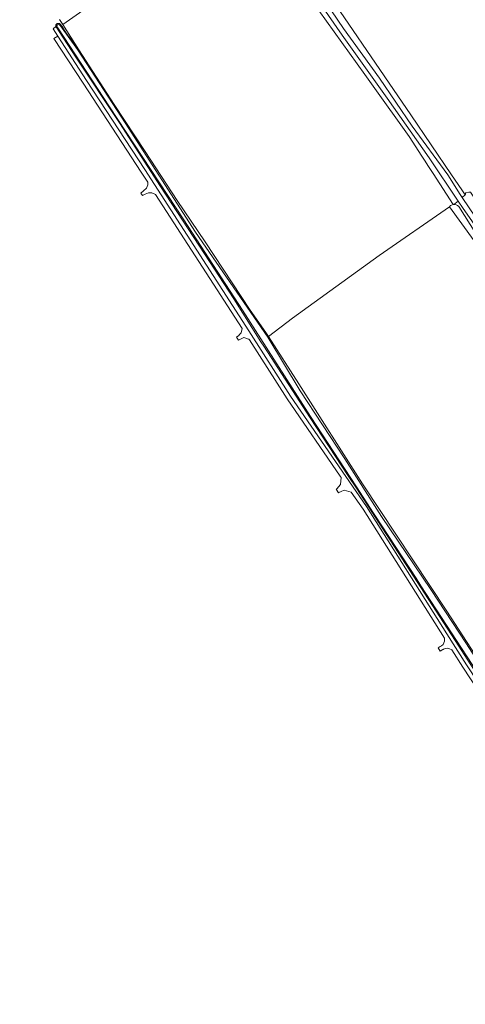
# Model space of a CAD drawing. Header units: metres. Extents: x 168032 to 180145, y 382923 to 399665.
# Tile 254 of 256: x 169196 to 169462, y 397091 to 397678. Entities that reach past the tile are written whole.
import ezdxf

# ---------------------------------------------------------------- set-up
doc = ezdxf.new("R2010")
doc.units = ezdxf.units.M
for name, color, linetype, lineweight in [('B-WE-GR-BOS_GEMENGD-GV', 8, 'Continuous', 18), ('B-WE-GR-GRAS-GV', 8, 'Continuous', 18), ('B-WE-OG-WATER_GREPPEL-GV', 8, 'Continuous', 18), ('B-WE-OG-WATER_SLOOT-GV', 8, 'Continuous', 18), ('B-WE-OG-WEG-GV', 8, 'Continuous', 18), ('B-WE-VH-VERHARDING_FUNDERING_ZAND-GV', 8, 'Continuous', 18)]:
    doc.layers.add(name, color=color, linetype=linetype, lineweight=lineweight)

msp = doc.modelspace()

# ---------------------------------------------------------------- linework, layer by layer
at = {"layer": 'B-WE-GR-BOS_GEMENGD-GV', "flags": 128}
for points in [[(169462.115, 397573.683), (169462.05, 397573.627), (169460.158, 397572), (169468.198, 397560.253)], [(169467.362, 397546.222), (169452.661, 397566.464), (169410.618, 397537.423), (169358.978, 397500.026), (169344.669, 397489.092), (169362.703, 397460.918), (169400.774, 397401.251), (169451.104, 397325.397), (169506.056, 397240.442)]]:
    msp.add_lwpolyline(points, dxfattribs=at)
at = {"layer": 'B-WE-GR-GRAS-GV', "flags": 128}
for points in [[(169327.278, 397749.049), (169221.971, 397675.195), (169231.668, 397660.096), (169252.641, 397627.575), (169271.086, 397599.578), (169290.134, 397570.232), (169306.953, 397545.523), (169333.74, 397504.857), (169343.154, 397491.459), (169344.669, 397489.092), (169358.978, 397500.026), (169410.618, 397537.423), (169452.661, 397566.464), (169453.314, 397567.264), (169453.899, 397567.551), (169454.82, 397567.789), (169442.824, 397586.366), (169440.159, 397590.493), (169437.746, 397594.23), (169436.137, 397596.721), (169428.584, 397608.419), (169407.043, 397638.508), (169402.173, 397645.31), (169374.809, 397683.534)], [(169376.726, 397698.906), (169421.867, 397632.627), (169429.544, 397621.354), (169453.892, 397585.606), (169459.968, 397576.684), (169462.038, 397573.644), (169462.05, 397573.627), (169462.115, 397573.683), (169462.079, 397574.249), (169462.293, 397574.795), (169464.071, 397575.231), (169465.111, 397575.226), (169473.062, 397563.288), (169474.641, 397560.986), (169570.555, 397627.999), (169485.475, 397741.448)]]:
    msp.add_lwpolyline(points, dxfattribs=at)
at = {"layer": 'B-WE-OG-WATER_GREPPEL-GV', "flags": 128}
msp.add_lwpolyline([(169501.89, 397501.762), (169475.065, 397539.745), (169458.172, 397566.623), (169457.46, 397567.249), (169456.683, 397567.766), (169455.188, 397567.884), (169454.82, 397567.789), (169453.899, 397567.551), (169453.314, 397567.264), (169452.661, 397566.464), (169467.362, 397546.222), (169485.678, 397520.461), (169511.323, 397483.15), (169530.971, 397455.671), (169554.383, 397421.572), (169571.003, 397396.804), (169573.663, 397399.146), (169555.109, 397426.156), (169521.23, 397474.077)], close=True, dxfattribs=at)
at = {"layer": 'B-WE-OG-WATER_SLOOT-GV'}
for points in [[(169220.402, 397675.46, 0.8011408), (169217.922, 397674.031)], [(169218.534, 397673.995, -0.7634375), (169220.069, 397675.059)], [(169220.069, 397675.059, 0.7634375), (169218.534, 397673.995)]]:
    msp.add_lwpolyline(points, format="xyb", dxfattribs=at)
at = {"layer": 'B-WE-OG-WATER_SLOOT-GV', "flags": 128}
for points in [[(169217.922, 397674.031), (169218.057, 397673.726), (169218.403, 397673.153), (169219.803, 397671.142), (169229.762, 397655.675), (169255.748, 397616.519), (169280.203, 397578.588), (169306.591, 397538.465), (169323.992, 397511.521), (169340.212, 397485.882), (169341.883, 397483.381), (169369.602, 397440.655), (169392.165, 397406), (169397.139, 397398.738), (169458.183, 397304.398), (169464.98, 397293.982), (169507.975, 397228.525), (169534.388, 397187.651), (169570.937, 397130.959), (169603.605, 397081.557)], [(169605.21, 397081.293), (169588.921, 397105.252), (169573.975, 397127.359), (169552.548, 397161.687), (169527.304, 397199.793), (169523.408, 397205.51), (169504.467, 397235.057), (169487.509, 397260.997), (169435.629, 397340.418), (169432.842, 397344.917), (169408.144, 397382.669), (169407.392, 397383.767), (169397.244, 397399.448), (169369.712, 397441.476), (169329.277, 397504.918), (169294.117, 397558.649), (169249.947, 397626.027), (169219.374, 397672.645), (169218.534, 397673.995)], [(169218.534, 397673.995), (169219.374, 397672.645), (169249.947, 397626.027), (169294.117, 397558.649), (169329.277, 397504.918), (169369.712, 397441.476), (169397.244, 397399.448), (169407.392, 397383.767), (169408.144, 397382.669), (169432.842, 397344.917), (169435.629, 397340.418), (169487.509, 397260.997), (169504.467, 397235.057), (169523.408, 397205.51), (169527.304, 397199.793), (169552.548, 397161.687), (169573.975, 397127.359), (169588.921, 397105.252), (169605.21, 397081.293)], [(169220.069, 397675.059), (169220.702, 397674.344), (169230.761, 397660.238), (169259.176, 397616.487), (169301.182, 397551.322), (169344.23, 397488.757), (169363.49, 397456.657), (169390.248, 397416.267), (169412.1, 397381.876), (169441.454, 397338.278), (169462.697, 397305.904), (169488.828, 397265.242), (169511.429, 397230.936), (169537.556, 397190.799), (169558.09, 397157.211), (169569.032, 397140.388)], [(169606.034, 397083.148), (169597.128, 397096.241), (169589.257, 397108.222), (169573.862, 397132.156), (169569.032, 397140.388), (169558.09, 397157.211), (169537.556, 397190.799), (169511.429, 397230.936), (169488.828, 397265.242), (169462.697, 397305.904), (169441.454, 397338.278), (169412.1, 397381.876), (169390.248, 397416.267), (169363.49, 397456.657), (169344.23, 397488.757), (169301.182, 397551.322), (169259.176, 397616.487), (169230.761, 397660.238), (169220.702, 397674.344), (169220.069, 397675.059)], [(169607.709, 397084.875), (169591.224, 397109.233), (169550.106, 397173.337), (169506.056, 397240.442), (169451.104, 397325.397), (169400.774, 397401.251), (169362.703, 397460.918), (169344.669, 397489.092), (169343.154, 397491.459), (169333.74, 397504.857), (169306.953, 397545.523), (169290.134, 397570.232), (169271.086, 397599.578), (169252.641, 397627.575), (169231.668, 397660.096), (169224.685, 397669.34), (169223.074, 397671.657), (169221.589, 397673.98), (169220.402, 397675.46)]]:
    msp.add_lwpolyline(points, dxfattribs=at)
at = {"layer": 'B-WE-OG-WEG-GV', "flags": 128}
for points in [[(169220.074, 397678.149), (169221.971, 397675.195), (169327.278, 397749.049)], [(169374.809, 397683.534), (169402.173, 397645.31), (169407.043, 397638.508), (169428.584, 397608.419), (169436.137, 397596.721), (169437.746, 397594.23), (169440.159, 397590.493), (169442.824, 397586.366), (169454.82, 397567.789), (169455.188, 397567.884), (169457.807, 397569.879), (169440.522, 397595.677), (169415.538, 397631.341), (169388.638, 397668.951), (169367.357, 397699.619)], [(169370.919, 397700.21), (169389.325, 397672.788), (169410.801, 397643.256), (169430.324, 397614.606), (169451.607, 397585.533), (169458.946, 397573.77), (169460.158, 397572), (169462.05, 397573.627), (169462.038, 397573.644), (169459.968, 397576.684), (169453.892, 397585.606), (169429.544, 397621.354), (169421.867, 397632.627), (169376.726, 397698.906)], [(169464.98, 397293.982), (169458.183, 397304.398), (169397.139, 397398.738), (169392.165, 397406), (169369.602, 397440.655), (169341.883, 397483.381), (169340.212, 397485.882), (169323.992, 397511.521), (169306.591, 397538.465), (169280.203, 397578.588), (169255.748, 397616.519), (169229.762, 397655.675), (169219.803, 397671.142), (169218.403, 397673.153), (169218.057, 397673.726), (169217.922, 397674.031), (169216.31, 397672.669), (169219.082, 397668.34), (169236.231, 397641.78), (169270.896, 397588.749), (169332.893, 397492.553), (169357.886, 397453.588), (169403.18, 397387.714), (169451.142, 397311.809), (169462.743, 397293.363)]]:
    msp.add_lwpolyline(points, dxfattribs=at)
msp.add_lwpolyline([(169457.807, 397569.879), (169455.188, 397567.884), (169456.683, 397567.766), (169457.46, 397567.249), (169458.172, 397566.623), (169475.065, 397539.745), (169501.89, 397501.762), (169521.23, 397474.077), (169555.109, 397426.156), (169573.663, 397399.146), (169575.449, 397400.136), (169571.7, 397405.484), (169541.34, 397450.665), (169511.209, 397493.599), (169482.698, 397534.331), (169460.702, 397565.558)], close=True, dxfattribs=at)
at = {"layer": 'B-WE-VH-VERHARDING_FUNDERING_ZAND-GV', "flags": 128}
for points in [[(169680.569, 397255.6), (169582.107, 397397.066), (169567.367, 397417.403), (169547.835, 397446.619), (169503.614, 397510.135), (169493.99, 397523.15), (169468.198, 397560.253), (169460.158, 397572), (169458.946, 397573.77), (169451.607, 397585.533), (169430.324, 397614.606), (169410.801, 397643.256), (169389.325, 397672.788), (169370.919, 397700.21), (169348.472, 397732.49), (169322.671, 397768.9), (169295.852, 397808.36), (169274.826, 397838.608), (169249.91, 397874.154), (169229.006, 397903.323), (169216.754, 397921.258), (169209.601, 397931.729), (169187.601, 397963.368)], [(169367.357, 397699.619), (169388.638, 397668.951), (169415.538, 397631.341), (169440.522, 397595.677), (169457.807, 397569.879), (169460.702, 397565.558), (169482.698, 397534.331), (169511.209, 397493.599), (169541.34, 397450.665), (169571.7, 397405.484), (169575.449, 397400.136), (169598.975, 397366.573), (169631.119, 397318.624), (169665.513, 397270.285), (169695.335, 397227.029), (169719.815, 397192.81), (169764.925, 397128.805), (169787.355, 397098.105), (169789.193, 397099.31), (169789.948, 397099.804), (169774.485, 397121.637), (169750.927, 397155.493), (169727.836, 397187.828), (169680.569, 397255.6)], [(169403.18, 397387.714), (169357.886, 397453.588), (169332.893, 397492.553), (169270.896, 397588.749), (169236.231, 397641.78), (169219.082, 397668.34), (169216.76, 397666.85), (169234.131, 397640.24), (169268.796, 397587.209), (169272.635, 397581.252), (169272.779, 397579.531), (169271.998, 397577.577), (169270.129, 397576.027), (169268.493, 397574.669), (169269.524, 397573.165), (169271.118, 397573.935), (169273.089, 397574.888), (169275.192, 397574.923), (169277.374, 397573.899), (169328.929, 397493.906), (169328.355, 397491.369), (169327.461, 397490.385), (169326.909, 397489.778), (169325.597, 397488.814), (169326.748, 397487.038), (169329.951, 397488.451), (169332.72, 397487.567), (169332.974, 397487.613), (169333.312, 397487.086), (169355.786, 397452.048), (169387.526, 397405.887), (169388.079, 397405.083), (169387.635, 397400.928), (169385.449, 397398.241), (169385.114, 397397.989), (169386.508, 397395.954), (169386.736, 397396.076), (169388.062, 397396.711), (169389.722, 397397.507), (169394.057, 397396.388), (169401.08, 397386.174), (169449.718, 397309.194), (169449.614, 397308.608)], [(169849.441, 397025.99), (169842.813, 397027.416), (169843.108, 397028.811), (169842.152, 397029.006), (169841.851, 397027.624), (169780.948, 397040.732), (169714.838, 397054.504), (169656.687, 397066.232), (169613.257, 397075.549), (169606.288, 397077.514), (169603.68, 397079.096), (169600.827, 397082.746), (169592.225, 397095.995), (169568.975, 397131.362), (169509.391, 397221.921), (169490.21, 397251.741), (169462.743, 397293.363), (169451.142, 397311.809), (169403.18, 397387.714)], [(169447.158, 397304.223), (169445.958, 397303.396), (169447.157, 397301.411), (169448.662, 397302.43)], [(169453.634, 397302.364), (169454.082, 397302.256), (169460.643, 397291.823), (169488.11, 397250.201), (169508.892, 397217.915), (169508.421, 397215.764), (169508.349, 397215.434), (169507.583, 397214.104), (169506.005, 397213.102), (169506.876, 397211.662), (169507.462, 397212.033), (169508.298, 397212.562), (169509.944, 397213.215), (169512.663, 397212.106), (169555.109, 397146.723), (169568.029, 397127.27), (169569.619, 397123.868), (169568.456, 397121.673), (169567.995, 397121.251), (169566.197, 397119.604), (169567.508, 397117.718), (169568.006, 397118.138)]]:
    msp.add_lwpolyline(points, dxfattribs=at)
at = {"layer": 'B-WE-VH-VERHARDING_FUNDERING_ZAND-GV'}
for points in [[(169449.614, 397308.608, -0.294526), (169447.919, 397304.627)], [(169447.919, 397304.627, -0.0544848), (169447.158, 397304.223)], [(169448.662, 397302.43, -0.0262392), (169449.063, 397302.666)], [(169449.063, 397302.666, -0.2793196), (169453.634, 397302.364)]]:
    msp.add_lwpolyline(points, format="xyb", dxfattribs=at)

doc.saveas('drawing.dxf')
